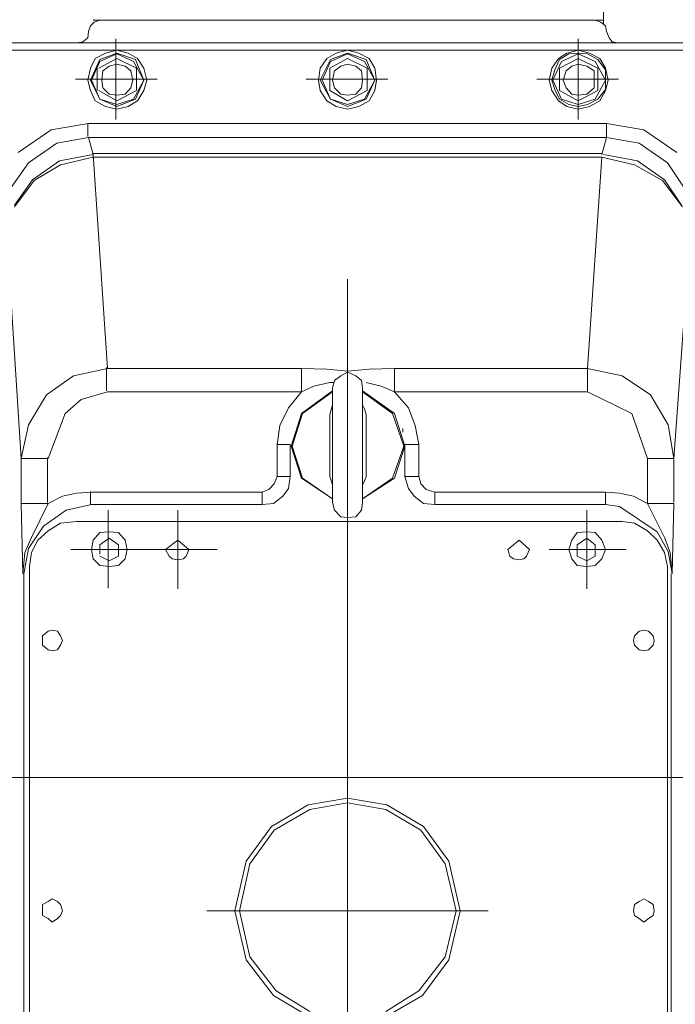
# Model space of a CAD drawing. Header units: inches. Extents: x 0 to 1545919, y 0 to 23143738.
# Tile 126 of 197: x 126661 to 127036, y 175062 to 175624. Entities that reach past the tile are written whole.
import ezdxf

# ---------------------------------------------------------------- set-up
doc = ezdxf.new("R2010")
doc.units = ezdxf.units.IN
doc.header["$LTSCALE"] = 1800
doc.header["$MEASUREMENT"] = 0
for name, pattern in [('CENTER', [2, 1.25, -0.25, 0.25, -0.25]), ('CENTER2', [1.125, 0.75, -0.125, 0.125, -0.125]), ('HIDDEN', [0.375, 0.25, -0.125])]:
    doc.linetypes.add(name, pattern=pattern)
doc.layers.get('0').update_dxf_attribs({"color": 253, "lineweight": 5})
doc.layers.add('CEN', color=8, linetype='CENTER', lineweight=18)
doc.layers.add('EQUIP', color=8, linetype='HIDDEN', lineweight=9)

# ---------------------------------------------------------------- blocks, each defined once
blk = doc.blocks.new('TDBFP (1x50%)')
for p, q in [((-6726.31, 17.81), (-6726.31, -374.62)), ((-6361.76, 17.81), (-6361.76, -374.62)), ((-6728.46, -370.34), (-6728.46, 14.06)), ((-6358.54, 15.13), (-6358.54, -370.34)), ((-6566.02, -117.83), (-6586.39, -129.62)), ((-6501.15, -129.62), (-6520.98, -117.83)), ((-6565.48, -120.51), (-6584.24, -132.3)), ((-6502.76, -132.3), (-6522.06, -120.51)), ((-6586.39, -129.62), (-6601.4, -149.99)), ((-6584.24, -132.3), (-6599.26, -151.6)), ((-6487.74, -151.6), (-6502.76, -132.3)), ((-6485.6, -149.99), (-6501.15, -129.62)), ((-6601.4, -149.99), (-6607.83, -177.87)), ((-6599.26, -151.6), (-6605.69, -177.87)), ((-6481.85, -177.87), (-6487.74, -151.6)), ((-6479.17, -177.87), (-6485.6, -149.99)), ((-6715.59, -173.58), (-6718.27, -175.19)), ((-6712.91, -171.44), (-6715.59, -173.58)), ((-6710.23, -173.58), (-6712.91, -171.44)), ((-6707.55, -175.19), (-6710.23, -173.58)), ((-6377.84, -173.58), (-6379.45, -175.19)), ((-6374.63, -171.44), (-6377.84, -173.58)), ((-6372.48, -173.58), (-6374.63, -171.44)), ((-6369.26, -175.19), (-6372.48, -173.58)), ((-6718.27, -175.19), (-6718.81, -177.87)), ((-6718.81, -177.87), (-6718.27, -181.63)), ((-6707.01, -177.87), (-6707.55, -175.19)), ((-6707.55, -181.63), (-6707.01, -177.87)), ((-6707.01, -177.87), (-6707.01, -177.87)), ((-6623.92, -177.87), (-6463.08, -177.87)), ((-6607.83, -177.87), (-6601.4, -206.29)), ((-6605.69, -177.87), (-6599.26, -204.68)), ((-6487.74, -204.68), (-6481.85, -177.87)), ((-6485.6, -206.29), (-6479.17, -177.87)), ((-6481.85, -177.87), (-6481.85, -177.87)), ((-6479.17, -177.87), (-6479.17, -177.87)), ((-6379.45, -175.19), (-6380.52, -177.87)), ((-6380.52, -177.87), (-6379.45, -181.63)), ((-6369.26, -177.87), (-6369.26, -175.19)), ((-6369.26, -181.63), (-6369.26, -177.87)), ((-6369.26, -177.87), (-6369.26, -177.87)), ((-6718.27, -181.63), (-6715.59, -183.23)), ((-6715.59, -183.23), (-6712.91, -184.84)), ((-6712.91, -184.84), (-6710.23, -183.23)), ((-6710.23, -183.23), (-6707.55, -181.63)), ((-6379.45, -181.63), (-6377.84, -183.23)), ((-6377.84, -183.23), (-6374.63, -184.84)), ((-6374.63, -184.84), (-6372.48, -183.23)), ((-6372.48, -183.23), (-6369.26, -181.63)), ((-6601.4, -206.29), (-6586.92, -226.12)), ((-6599.26, -204.68), (-6585.32, -223.98)), ((-6501.68, -223.98), (-6487.74, -204.68)), ((-6500.08, -226.12), (-6485.6, -206.29)), ((-6585.32, -223.98), (-6565.48, -235.77)), ((-6522.06, -235.77), (-6501.68, -223.98)), ((-6586.92, -226.12), (-6566.02, -238.45)), ((-6520.98, -238.45), (-6500.08, -226.12)), ((-6565.48, -235.77), (-6543.5, -239.53)), ((-6543.5, -239.53), (-6522.06, -235.77)), ((-6566.02, -238.45), (-6543.5, -242.21)), ((-6543.5, -242.21), (-6520.98, -238.45)), ((-6718.27, -329.59), (-6718.81, -332.27)), ((-6715.59, -326.91), (-6718.27, -329.59)), ((-6712.91, -326.37), (-6715.59, -326.91)), ((-6710.23, -326.91), (-6712.91, -326.37)), ((-6707.55, -329.59), (-6710.23, -326.91)), ((-6707.01, -332.27), (-6707.55, -329.59)), ((-6379.45, -329.59), (-6380.52, -332.27)), ((-6377.84, -326.91), (-6379.45, -329.59)), ((-6374.63, -326.37), (-6377.84, -326.91)), ((-6372.48, -326.91), (-6374.63, -326.37)), ((-6369.26, -329.59), (-6372.48, -326.91)), ((-6369.26, -332.27), (-6369.26, -329.59)), ((-6718.81, -332.27), (-6718.27, -334.95)), ((-6718.27, -334.95), (-6715.59, -337.63)), ((-6710.23, -337.63), (-6707.55, -334.95)), ((-6707.55, -334.95), (-6707.01, -332.27)), ((-6707.01, -332.27), (-6707.01, -332.27)), ((-6380.52, -332.27), (-6379.45, -334.95)), ((-6379.45, -334.95), (-6377.84, -337.63)), ((-6372.48, -337.63), (-6369.26, -334.95)), ((-6369.26, -334.95), (-6369.26, -332.27)), ((-6369.26, -332.27), (-6369.26, -332.27)), ((-6715.59, -337.63), (-6712.91, -338.17)), ((-6712.91, -338.17), (-6710.23, -337.63)), ((-6377.84, -337.63), (-6374.63, -338.17)), ((-6374.63, -338.17), (-6372.48, -337.63)), ((-6680.21, -384.27), (-6680.21, -361.76)), ((-6446.46, -361.76), (-6446.46, -406.79)), ((-6406.79, -384.81), (-6406.79, -362.29)), ((-6728.99, -370.34), (-6730.07, -410.54)), ((-6728.99, -370.34), (-6727.92, -382.67)), ((-6728.99, -370.34), (-6726.85, -383.2)), ((-6361.22, -384.81), (-6358.54, -370.34)), ((-6359.08, -382.67), (-6358.01, -370.34)), ((-6356.93, -410.54), (-6358.01, -370.34)), ((-6726.31, -374.62), (-6724.71, -382.67)), ((-6685.03, -375.16), (-6688.79, -378.91)), ((-6680.21, -374.62), (-6685.03, -375.16)), ((-6674.85, -375.16), (-6680.21, -374.62)), ((-6671.63, -378.91), (-6674.85, -375.16)), ((-6412.69, -375.16), (-6416.44, -378.91)), ((-6407.33, -374.62), (-6412.69, -375.16)), ((-6401.97, -375.16), (-6407.33, -374.62)), ((-6398.21, -378.91), (-6401.97, -375.16)), ((-6362.83, -382.67), (-6361.76, -374.62)), ((-6688.79, -378.91), (-6690.93, -384.27)), ((-6680.21, -377.84), (-6685.03, -380.52)), ((-6685.03, -380.52), (-6685.03, -386.96)), ((-6674.85, -380.52), (-6680.21, -377.84)), ((-6674.85, -386.96), (-6674.85, -380.52)), ((-6670.02, -384.27), (-6671.63, -378.91)), ((-6645.9, -380.52), (-6647.51, -384.27)), ((-6644.29, -378.91), (-6645.9, -380.52)), ((-6641.61, -378.38), (-6644.29, -378.91)), ((-6638.39, -378.91), (-6641.61, -378.38)), ((-6636.25, -380.52), (-6638.39, -378.91)), ((-6635.17, -384.27), (-6636.25, -380.52)), ((-6451.29, -380.52), (-6452.9, -384.27)), ((-6449.68, -378.91), (-6451.29, -380.52)), ((-6446.46, -378.38), (-6449.68, -378.91)), ((-6443.25, -378.91), (-6446.46, -378.38)), ((-6441.64, -380.52), (-6443.25, -378.91)), ((-6439.49, -384.27), (-6441.64, -380.52)), ((-6416.44, -378.91), (-6417.51, -384.27)), ((-6407.33, -377.84), (-6412.69, -380.52)), ((-6412.69, -380.52), (-6412.69, -386.96)), ((-6401.97, -380.52), (-6407.33, -377.84)), ((-6401.97, -386.96), (-6401.97, -381.59)), ((-6397.14, -384.27), (-6398.21, -378.91)), ((-6727.92, -382.67), (-6724.71, -391.24)), ((-6726.85, -383.2), (-6720.42, -394.46)), ((-6724.71, -382.67), (-6720.42, -389.64)), ((-6702.72, -384.27), (-6658.76, -384.27)), ((-6690.93, -384.27), (-6688.79, -389.64)), ((-6685.03, -386.96), (-6680.21, -390.71)), ((-6680.21, -384.27), (-6680.21, -406.79)), ((-6680.21, -390.71), (-6674.85, -386.96)), ((-6671.63, -389.64), (-6670.02, -384.27)), ((-6670.02, -384.27), (-6670.02, -384.27)), ((-6647.51, -384.27), (-6641.61, -389.64)), ((-6641.61, -389.64), (-6635.17, -384.27)), ((-6635.17, -384.27), (-6635.17, -384.27)), ((-6446.46, -384.27), (-6468.98, -384.27)), ((-6452.9, -384.27), (-6446.46, -389.64)), ((-6446.46, -389.64), (-6439.49, -384.27)), ((-6446.46, -384.27), (-6429.31, -384.27)), ((-6439.49, -384.27), (-6439.49, -384.27)), ((-6407.33, -384.27), (-6429.31, -384.27)), ((-6417.51, -384.27), (-6416.44, -389.64)), ((-6412.69, -386.96), (-6407.33, -390.71)), ((-6407.33, -384.27), (-6385.35, -384.27)), ((-6407.33, -390.71), (-6401.97, -386.96)), ((-6406.79, -384.81), (-6406.79, -406.79)), ((-6398.21, -389.64), (-6397.14, -384.27)), ((-6397.14, -384.27), (-6397.14, -384.27)), ((-6369.8, -397.68), (-6361.22, -384.81)), ((-6366.58, -389.64), (-6362.83, -382.67)), ((-6362.83, -391.24), (-6359.08, -382.67)), ((-6724.71, -391.24), (-6715.06, -410.54)), ((-6720.42, -389.64), (-6715.06, -395)), ((-6688.79, -389.64), (-6685.03, -393.92)), ((-6674.85, -393.92), (-6671.63, -389.64)), ((-6416.44, -389.64), (-6412.69, -393.92)), ((-6401.97, -393.92), (-6398.21, -389.64)), ((-6372.48, -395), (-6366.58, -389.64)), ((-6372.48, -410.54), (-6362.83, -391.24)), ((-6720.42, -394.46), (-6698.97, -408.94)), ((-6715.06, -395), (-6707.55, -399.29)), ((-6707.55, -399.29), (-6700.58, -400.36)), ((-6685.03, -393.92), (-6680.21, -394.46)), ((-6680.21, -394.46), (-6674.85, -393.92)), ((-6412.69, -393.92), (-6407.33, -394.46)), ((-6407.33, -394.46), (-6401.97, -393.92)), ((-6388.56, -400.36), (-6379.45, -399.29)), ((-6382.67, -406.79), (-6369.8, -397.68)), ((-6379.45, -399.29), (-6372.48, -395)), ((-6388.56, -400.36), (-6700.58, -400.36)), ((-6548.32, -403.04), (-6551.54, -406.79)), ((-6543.5, -402.5), (-6548.32, -403.04)), ((-6539.75, -403.04), (-6543.5, -402.5)), ((-6535.99, -406.79), (-6539.75, -403.04)), ((-6698.97, -408.94), (-6690.93, -410.01)), ((-6690.93, -410.01), (-6593.36, -410.01)), ((-6690.93, -410.01), (-6690.93, -416.98)), ((-6586.92, -410.54), (-6593.36, -410.01)), ((-6593.36, -410.01), (-6593.36, -416.98)), ((-6551.54, -406.79), (-6552.08, -411.08)), ((-6534.92, -411.08), (-6535.99, -406.79)), ((-6494.71, -410.01), (-6501.15, -410.54)), ((-6397.14, -410.01), (-6494.71, -410.01)), ((-6494.71, -410.01), (-6494.71, -416.98)), ((-6397.14, -410.01), (-6382.67, -406.79)), ((-6396.61, -410.01), (-6396.61, -417.51)), ((-6715.06, -410.54), (-6730.07, -410.54)), ((-6730.07, -411.08), (-6730.07, -436.81)), ((-6707.01, -414.83), (-6715.06, -410.54)), ((-6715.06, -410.54), (-6715.06, -436.28)), ((-6698.97, -416.44), (-6707.01, -414.83)), ((-6581.56, -414.83), (-6586.92, -410.54)), ((-6578.35, -419.12), (-6581.56, -414.83)), ((-6552.08, -413.22), (-6570.31, -425.02)), ((-6552.08, -413.22), (-6569.23, -425.02)), ((-6552.08, -476.49), (-6552.08, -411.08)), ((-6534.92, -476.49), (-6534.92, -411.08)), ((-6517.77, -425.02), (-6534.92, -413.22)), ((-6517.23, -425.02), (-6534.92, -413.22)), ((-6506.51, -414.83), (-6509.73, -419.12)), ((-6501.15, -410.54), (-6506.51, -414.83)), ((-6380.52, -414.83), (-6388.56, -416.44)), ((-6372.48, -410.54), (-6380.52, -414.83)), ((-6372.48, -410.54), (-6356.93, -410.54)), ((-6371.94, -436.81), (-6371.94, -411.08)), ((-6356.93, -436.28), (-6356.93, -410.54)), ((-6690.93, -416.98), (-6698.97, -416.44)), ((-6593.36, -416.98), (-6690.93, -416.98)), ((-6588.53, -418.59), (-6593.36, -416.98)), ((-6585.32, -421.8), (-6588.53, -418.59)), ((-6576.2, -426.09), (-6578.35, -419.12)), ((-6552.08, -421.27), (-6553.15, -423.41)), ((-6533.31, -426.09), (-6534.92, -421.27)), ((-6509.73, -419.12), (-6510.8, -426.09)), ((-6498.47, -418.59), (-6501.68, -421.8)), ((-6494.71, -416.98), (-6498.47, -418.59)), ((-6397.14, -416.98), (-6494.71, -416.98)), ((-6388.56, -416.44), (-6397.14, -416.98)), ((-6584.24, -426.09), (-6585.32, -421.8)), ((-6576.2, -426.09), (-6584.24, -426.09)), ((-6584.24, -444.32), (-6584.24, -426.09)), ((-6570.31, -425.02), (-6576.2, -443.25)), ((-6576.2, -444.32), (-6576.2, -426.09)), ((-6569.23, -425.02), (-6575.67, -443.25)), ((-6553.15, -423.41), (-6554.22, -426.09)), ((-6554.22, -426.09), (-6554.22, -431.45)), ((-6533.31, -431.45), (-6533.31, -426.09)), ((-6511.87, -443.25), (-6517.77, -425.02)), ((-6511.33, -443.25), (-6517.23, -425.02)), ((-6510.8, -426.09), (-6503.29, -426.09)), ((-6510.8, -444.32), (-6510.8, -426.09)), ((-6501.68, -421.8), (-6503.29, -426.09)), ((-6503.29, -426.09), (-6503.29, -444.32)), ((-6554.22, -431.45), (-6554.22, -444.32)), ((-6533.31, -444.32), (-6533.31, -431.45)), ((-6739.18, -561.73), (-6730.07, -436.28)), ((-6715.06, -436.28), (-6730.07, -436.28)), ((-6730.07, -436.28), (-6726.85, -455.58)), ((-6715.06, -436.28), (-6705.94, -462.01)), ((-6382.13, -462.01), (-6372.48, -436.28)), ((-6372.48, -436.28), (-6356.93, -436.28)), ((-6361.22, -455.58), (-6356.93, -436.28)), ((-6356.93, -436.28), (-6348.89, -561.73)), ((-6576.2, -443.25), (-6570.31, -462.01)), ((-6575.67, -443.25), (-6569.23, -462.01)), ((-6517.77, -462.01), (-6511.87, -443.25)), ((-6517.23, -462.01), (-6511.33, -443.25)), ((-6584.24, -444.32), (-6582.1, -455.04)), ((-6576.2, -444.32), (-6584.24, -444.32)), ((-6554.22, -444.32), (-6554.22, -456.65)), ((-6543.5, -444.32), (-6543.5, -481.85)), ((-6533.31, -456.65), (-6533.31, -444.32)), ((-6510.8, -444.32), (-6503.29, -444.32)), ((-6504.9, -455.04), (-6503.29, -444.32)), ((-6582.1, -455.04), (-6578.35, -465.23)), ((-6575.13, -451.29), (-6575.13, -453.43)), ((-6509.73, -465.23), (-6504.9, -455.04)), ((-6726.85, -455.58), (-6716.66, -472.73)), ((-6554.22, -456.65), (-6554.22, -461.47)), ((-6533.31, -461.47), (-6533.31, -456.65)), ((-6371.41, -472.73), (-6361.22, -455.58)), ((-6705.94, -462.01), (-6680.74, -474.34)), ((-6578.35, -465.23), (-6570.31, -474.34)), ((-6570.31, -462.01), (-6552.08, -474.88)), ((-6569.23, -462.01), (-6552.08, -474.34)), ((-6554.22, -461.47), (-6553.15, -464.69)), ((-6553.15, -464.69), (-6552.08, -466.84)), ((-6534.92, -466.84), (-6533.31, -461.47)), ((-6534.92, -474.34), (-6517.77, -462.01)), ((-6534.92, -474.88), (-6517.23, -462.01)), ((-6517.23, -474.34), (-6509.73, -465.23)), ((-6391.24, -470.05), (-6382.13, -462.01)), ((-6406.26, -474.34), (-6391.24, -470.05)), ((-6716.66, -472.73), (-6700.58, -483.46)), ((-6680.74, -474.34), (-6570.31, -474.34)), ((-6680.74, -474.34), (-6680.74, -487.74)), ((-6570.31, -474.34), (-6562.8, -477.56)), ((-6570.31, -474.34), (-6570.31, -487.74)), ((-6562.8, -477.56), (-6554.22, -479.7)), ((-6552.08, -476.49), (-6551.54, -480.77)), ((-6535.99, -480.77), (-6534.92, -476.49)), ((-6533.31, -479.7), (-6524.2, -477.56)), ((-6524.2, -477.56), (-6517.23, -474.34)), ((-6517.23, -474.34), (-6406.26, -474.34)), ((-6517.23, -474.34), (-6517.23, -487.74)), ((-6405.72, -474.88), (-6405.72, -488.28)), ((-6386.96, -483.46), (-6371.41, -472.73)), ((-6700.58, -483.46), (-6680.74, -487.74)), ((-6551.54, -480.77), (-6548.32, -483.46)), ((-6548.32, -483.46), (-6543.5, -485.6)), ((-6543.5, -485.6), (-6539.75, -483.46)), ((-6539.75, -483.46), (-6535.99, -480.77)), ((-6535.46, -479.7), (-6533.31, -479.7)), ((-6406.26, -487.74), (-6386.96, -483.46)), ((-6680.74, -487.74), (-6688.79, -608.37)), ((-6680.74, -487.74), (-6570.31, -487.74)), ((-6570.31, -487.74), (-6555.83, -487.21)), ((-6555.83, -487.21), (-6543.5, -486.14)), ((-6543.5, -486.14), (-6531.71, -487.21)), ((-6531.71, -487.21), (-6517.23, -487.74)), ((-6517.23, -487.74), (-6406.26, -487.74)), ((-6398.21, -609.98), (-6406.26, -487.74)), ((-6723.63, -594.97), (-6734.89, -579.96)), ((-6724.71, -595.5), (-6734.36, -581.03)), ((-6353.18, -579.96), (-6364.44, -594.97)), ((-6353.18, -581.03), (-6363.37, -595.5)), ((-6737.04, -589.07), (-6726.31, -605.15)), ((-6361.22, -605.15), (-6349.96, -589.07)), ((-6709.16, -606.22), (-6724.71, -595.5)), ((-6707.55, -604.08), (-6723.63, -594.97)), ((-6364.44, -594.97), (-6379.45, -604.08)), ((-6363.37, -595.5), (-6378.91, -606.22)), ((-6726.31, -605.15), (-6710.23, -616.41)), ((-6689.86, -609.98), (-6709.16, -606.22)), ((-6688.79, -608.37), (-6707.55, -604.08)), ((-6379.45, -604.08), (-6398.21, -608.37)), ((-6378.91, -606.22), (-6398.21, -609.98)), ((-6377.31, -616.41), (-6361.22, -605.15)), ((-6731.67, -611.05), (-6712.91, -623.92)), ((-6688.79, -609.98), (-6691.47, -619.63)), ((-6397.68, -608.37), (-6688.79, -608.37)), ((-6397.68, -610.51), (-6688.79, -610.51)), ((-6398.21, -608.37), (-6398.21, -607.83)), ((-6395.53, -619.63), (-6398.21, -609.98)), ((-6374.09, -623.92), (-6355.33, -611.05)), ((-6710.23, -616.41), (-6691.47, -619.63)), ((-6395.53, -619.63), (-6377.31, -616.41)), ((-6712.91, -623.92), (-6691.47, -627.67)), ((-6691.47, -619.63), (-6395.53, -619.63)), ((-6691.47, -627.67), (-6691.47, -619.63)), ((-6395.53, -627.67), (-6374.09, -623.92)), ((-6395, -627.67), (-6395, -620.16)), ((-6691.47, -627.67), (-6395.53, -627.67)), ((-6675.38, -652.87), (-6675.38, -629.81)), ((-6411.08, -652.87), (-6411.08, -629.81)), ((-6687.71, -640.54), (-6690.93, -646.43)), ((-6681.82, -637.32), (-6687.71, -640.54)), ((-6680.74, -638.39), (-6686.64, -641.61)), ((-6686.64, -646.43), (-6675.38, -640.54)), ((-6675.38, -638.39), (-6685.03, -641.61)), ((-6675.38, -635.71), (-6681.82, -637.32)), ((-6675.38, -637.32), (-6680.74, -638.39)), ((-6668.95, -637.32), (-6675.38, -635.71)), ((-6670.02, -638.39), (-6675.38, -637.32)), ((-6665.73, -641.61), (-6675.38, -638.39)), ((-6675.38, -640.54), (-6664.66, -646.43)), ((-6664.66, -641.61), (-6670.02, -638.39)), ((-6664.12, -640.54), (-6668.95, -637.32)), ((-6660.37, -646.43), (-6664.12, -640.54)), ((-6555.83, -640.54), (-6559.05, -646.43)), ((-6549.93, -637.32), (-6555.83, -640.54)), ((-6554.76, -646.43), (-6543.5, -640.54)), ((-6543.5, -637.32), (-6554.22, -641.61)), ((-6543.5, -638.39), (-6553.15, -641.61)), ((-6543.5, -635.71), (-6549.93, -637.32)), ((-6537.07, -637.32), (-6543.5, -635.71)), ((-6533.85, -641.61), (-6543.5, -637.32)), ((-6533.85, -641.61), (-6543.5, -638.39)), ((-6543.5, -640.54), (-6533.31, -646.43)), ((-6531.71, -640.54), (-6537.07, -637.32)), ((-6527.95, -646.43), (-6531.71, -640.54)), ((-6423.41, -640.54), (-6427.16, -646.43)), ((-6418.05, -637.32), (-6423.41, -640.54)), ((-6422.88, -646.43), (-6411.62, -640.54)), ((-6411.62, -637.32), (-6422.34, -641.61)), ((-6411.62, -638.39), (-6421.27, -641.61)), ((-6411.62, -635.71), (-6418.05, -637.32)), ((-6405.18, -637.32), (-6411.62, -635.71)), ((-6401.97, -641.61), (-6411.62, -637.32)), ((-6401.97, -641.61), (-6411.62, -638.39)), ((-6411.62, -640.54), (-6401.43, -646.43)), ((-6399.29, -640.54), (-6405.18, -637.32)), ((-6396.61, -646.43), (-6399.29, -640.54)), ((-6690.93, -646.43), (-6692.54, -652.33)), ((-6685.03, -641.61), (-6690.93, -652.33)), ((-6686.64, -641.61), (-6690.93, -646.97)), ((-6686.64, -659.3), (-6686.64, -646.43)), ((-6680.21, -644.29), (-6684.5, -648.04)), ((-6675.38, -643.75), (-6680.21, -644.29)), ((-6671.63, -644.29), (-6675.38, -643.75)), ((-6668.41, -648.04), (-6671.63, -644.29)), ((-6660.91, -652.33), (-6665.73, -641.61)), ((-6661.98, -646.97), (-6664.66, -641.61)), ((-6664.66, -646.43), (-6664.66, -659.3)), ((-6658.76, -652.33), (-6660.37, -646.43)), ((-6559.05, -646.43), (-6560.12, -652.33)), ((-6553.15, -641.61), (-6559.05, -652.33)), ((-6554.22, -641.61), (-6559.05, -652.33)), ((-6554.76, -659.3), (-6554.76, -646.43)), ((-6548.32, -644.29), (-6551.54, -648.04)), ((-6543.5, -643.75), (-6548.32, -644.29)), ((-6539.75, -644.29), (-6543.5, -643.75)), ((-6535.99, -648.04), (-6539.75, -644.29)), ((-6529.03, -652.33), (-6533.85, -641.61)), ((-6527.95, -652.33), (-6533.85, -641.61)), ((-6533.31, -646.43), (-6533.31, -659.3)), ((-6526.88, -652.33), (-6527.95, -646.43)), ((-6427.16, -646.43), (-6428.77, -652.33)), ((-6421.27, -641.61), (-6427.16, -652.33)), ((-6422.34, -641.61), (-6427.16, -652.33)), ((-6422.88, -659.3), (-6422.88, -646.43)), ((-6416.44, -644.29), (-6419.66, -648.04)), ((-6411.62, -643.75), (-6416.44, -644.29)), ((-6407.33, -644.29), (-6411.62, -643.75)), ((-6403.58, -648.04), (-6407.33, -644.29)), ((-6397.14, -652.33), (-6401.97, -641.61)), ((-6396.61, -652.33), (-6401.97, -641.61)), ((-6400.36, -646.43), (-6400.36, -659.3)), ((-6395, -652.33), (-6396.61, -646.43)), ((-6692.54, -652.33), (-6690.93, -659.3)), ((-6690.93, -646.97), (-6690.93, -652.33)), ((-6690.93, -652.33), (-6685.03, -663.05)), ((-6690.93, -652.33), (-6690.93, -658.23)), ((-6684.5, -648.04), (-6684.5, -652.33)), ((-6684.5, -652.33), (-6684.5, -657.69)), ((-6666.81, -652.33), (-6668.41, -648.04)), ((-6668.41, -657.69), (-6666.81, -652.33)), ((-6666.81, -652.33), (-6666.81, -652.33)), ((-6665.73, -663.05), (-6660.91, -652.33)), ((-6660.37, -652.33), (-6661.98, -646.97)), ((-6661.98, -658.23), (-6660.37, -652.33)), ((-6660.91, -652.33), (-6660.91, -652.33)), ((-6660.37, -652.33), (-6660.37, -652.33)), ((-6660.37, -659.3), (-6658.76, -652.33)), ((-6658.76, -652.33), (-6658.76, -652.33)), ((-6560.12, -652.33), (-6559.05, -659.3)), ((-6559.05, -652.33), (-6553.15, -663.05)), ((-6559.05, -652.33), (-6554.22, -664.12)), ((-6551.54, -648.04), (-6552.08, -652.33)), ((-6552.08, -652.33), (-6551.54, -657.69)), ((-6534.92, -652.33), (-6535.99, -648.04)), ((-6535.99, -657.69), (-6534.92, -652.33)), ((-6534.92, -652.33), (-6534.92, -652.33)), ((-6533.85, -663.05), (-6529.03, -652.33)), ((-6533.85, -664.12), (-6527.95, -652.33)), ((-6529.03, -652.33), (-6529.03, -652.33)), ((-6527.95, -652.33), (-6527.95, -652.33)), ((-6527.95, -659.3), (-6526.88, -652.33)), ((-6526.88, -652.33), (-6526.88, -652.33)), ((-6428.77, -652.33), (-6427.16, -659.3)), ((-6427.16, -652.33), (-6421.27, -663.05)), ((-6427.16, -652.33), (-6422.34, -664.12)), ((-6419.66, -648.04), (-6420.73, -652.33)), ((-6420.73, -652.33), (-6419.66, -657.69)), ((-6403.04, -652.33), (-6403.58, -648.04)), ((-6403.58, -657.69), (-6403.04, -652.33)), ((-6403.04, -652.33), (-6403.04, -652.33)), ((-6401.97, -663.05), (-6397.14, -652.33)), ((-6401.97, -664.12), (-6396.61, -652.33)), ((-6397.14, -652.33), (-6397.14, -652.33)), ((-6396.61, -652.33), (-6396.61, -652.33)), ((-6396.61, -659.3), (-6395, -652.33)), ((-6395, -652.33), (-6395, -652.33)), ((-6698.44, -652.87), (-6651.79, -652.87)), ((-6684.5, -657.69), (-6680.21, -660.37)), ((-6675.38, -652.87), (-6675.38, -675.92)), ((-6671.63, -660.37), (-6668.41, -657.69)), ((-6543.5, -652.87), (-6566.55, -652.87)), ((-6551.54, -657.69), (-6548.32, -660.37)), ((-6543.5, -652.87), (-6519.91, -652.87)), ((-6539.75, -660.37), (-6535.99, -657.69)), ((-6411.08, -652.87), (-6434.67, -652.87)), ((-6419.66, -657.69), (-6416.44, -660.37)), ((-6411.08, -652.87), (-6388.03, -652.87)), ((-6411.08, -652.87), (-6411.08, -675.92)), ((-6407.33, -660.37), (-6403.58, -657.69)), ((-6690.93, -658.23), (-6686.64, -664.12)), ((-6690.93, -659.3), (-6687.71, -664.66)), ((-6675.38, -664.66), (-6686.64, -659.3)), ((-6685.03, -663.05), (-6675.38, -667.34)), ((-6680.21, -660.37), (-6675.38, -661.44)), ((-6664.66, -659.3), (-6675.38, -664.66)), ((-6675.38, -661.44), (-6671.63, -660.37)), ((-6675.38, -667.34), (-6665.73, -663.05)), ((-6664.66, -664.12), (-6661.98, -658.23)), ((-6664.12, -664.66), (-6660.37, -659.3)), ((-6559.05, -659.3), (-6555.83, -664.66)), ((-6543.5, -664.66), (-6554.76, -659.3)), ((-6553.15, -663.05), (-6543.5, -667.34)), ((-6548.32, -660.37), (-6543.5, -661.44)), ((-6533.31, -659.3), (-6543.5, -664.66)), ((-6543.5, -661.44), (-6539.75, -660.37)), ((-6543.5, -667.34), (-6533.85, -663.05)), ((-6531.71, -664.66), (-6527.95, -659.3)), ((-6427.16, -659.3), (-6423.41, -664.66)), ((-6411.62, -664.66), (-6422.88, -659.3)), ((-6421.27, -663.05), (-6411.62, -667.34)), ((-6416.44, -660.37), (-6411.62, -661.44)), ((-6401.43, -659.3), (-6411.62, -664.66)), ((-6411.62, -661.44), (-6407.33, -660.37)), ((-6411.62, -667.34), (-6401.97, -663.05)), ((-6399.29, -664.66), (-6396.61, -659.3)), ((-6687.71, -664.66), (-6681.82, -667.88)), ((-6686.64, -664.12), (-6680.74, -667.34)), ((-6681.82, -667.88), (-6675.38, -669.49)), ((-6680.74, -667.34), (-6675.38, -667.88)), ((-6675.38, -667.88), (-6670.02, -667.34)), ((-6675.38, -669.49), (-6668.95, -667.88)), ((-6670.02, -667.34), (-6664.66, -664.12)), ((-6668.95, -667.88), (-6664.12, -664.66)), ((-6555.83, -664.66), (-6549.93, -667.88)), ((-6554.22, -664.12), (-6543.5, -667.88)), ((-6549.93, -667.88), (-6543.5, -669.49)), ((-6543.5, -667.88), (-6533.85, -664.12)), ((-6543.5, -669.49), (-6537.07, -667.88)), ((-6537.07, -667.88), (-6531.71, -664.66)), ((-6423.41, -664.66), (-6418.05, -667.88)), ((-6422.34, -664.12), (-6411.62, -667.88)), ((-6418.05, -667.88), (-6411.62, -669.49)), ((-6411.62, -667.88), (-6401.97, -664.12)), ((-6411.62, -669.49), (-6405.18, -667.88)), ((-6405.18, -667.88), (-6399.29, -664.66)), ((-6771.35, -673.77), (-6316.19, -673.77)), ((-6769.2, -669.49), (-6317.8, -669.49)), ((-6694.68, -674.31), (-6697.9, -673.77)), ((-6693.07, -676.46), (-6694.68, -674.31)), ((-6392.32, -674.31), (-6395, -676.46)), ((-6389.1, -673.77), (-6392.32, -674.31)), ((-6691.47, -680.21), (-6693.07, -676.46)), ((-6691.47, -680.21), (-6690.93, -683.42)), ((-6396.61, -683.42), (-6395.53, -680.21)), ((-6395, -676.46), (-6395.53, -680.21)), ((-6690.93, -683.42), (-6688.25, -685.57)), ((-6689.86, -783.68), (-6689.86, -684.5)), ((-6688.25, -685.57), (-6685.03, -686.64)), ((-6401.97, -686.64), (-6398.75, -685.57)), ((-6398.75, -685.57), (-6396.61, -683.42)), ((-6689.86, -686.64), (-6398.21, -686.64))]:
    blk.add_line(p, q)
at = {"layer": 'CEN', "linetype": 'CENTER2'}
for p, q in [((-6543.5, 811.38), (-6543.5, -1169.59)), ((-11173.61, -254), (-5972.37, -254))]:
    blk.add_line(p, q, dxfattribs=at)

msp = doc.modelspace()

# ---------------------------------------------------------------- block references
at = {"layer": 'EQUIP', "rotation": 180}
msp.add_blockref('TDBFP (1x50%)', (120305.003, 174937.047), dxfattribs=at)

doc.saveas('drawing.dxf')
